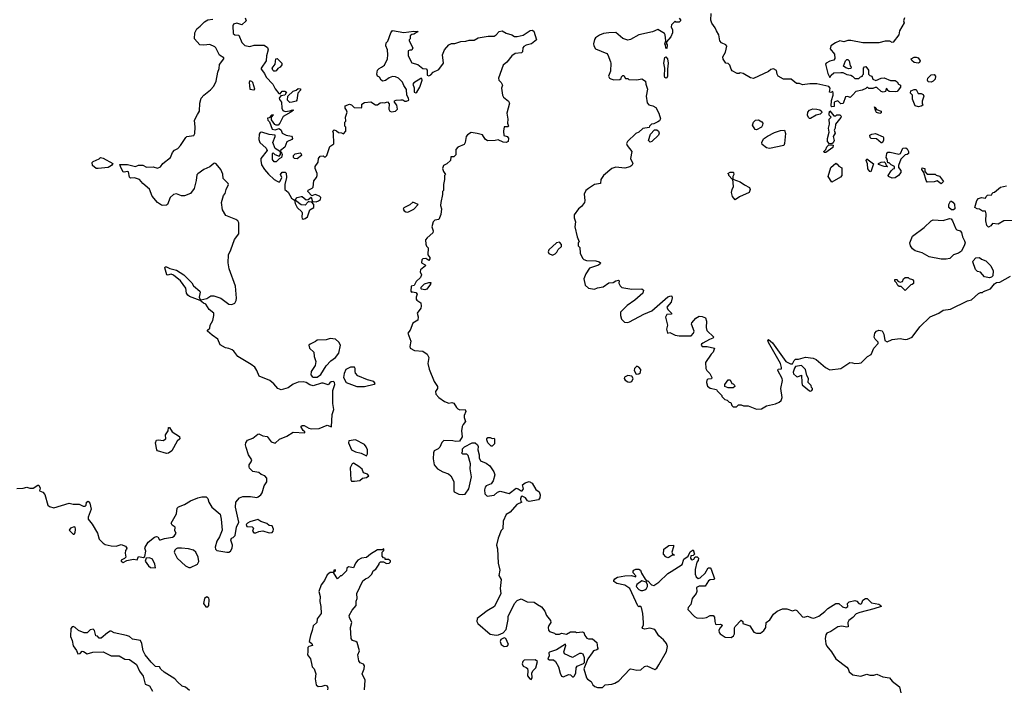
# Model space of a CAD drawing. Extents: x 2106670 to 2323771, y 35271 to 224896.
# Tile 120 of 256: x 2207544 to 2217342, y 106300 to 112966. Entities that reach past the tile are written whole.
import ezdxf

# ---------------------------------------------------------------- set-up
doc = ezdxf.new("R2010")
doc.units = 0

msp = doc.modelspace()

# ---------------------------------------------------------------- linework, layer by layer
at = {"layer": '0CON20XD'}
for points in [[(2209788, 112985), (2209796, 112955), (2209755, 112913.8), (2209705, 112930.6), (2209670, 112920), (2209664, 112905), (2209668.3, 112828.3), (2209685, 112816.7), (2209725, 112812.5), (2209755, 112738.8), (2209785, 112710), (2209835, 112699.2), (2209878.3, 112711.7), (2209975, 112711.4), (2210009.1, 112689.1), (2210015.8, 112665), (2209998.8, 112605), (2209996.7, 112555), (2209946.7, 112485), (2209946.7, 112475), (2209979.7, 112429.7), (2209995, 112393.3), (2210062.5, 112325), (2210087.7, 112277.7), (2210122.3, 112232.3), (2210135, 112227.5), (2210155, 112253.3), (2210163.9, 112256.1), (2210183.9, 112253.9), (2210197.5, 112245), (2210183.6, 112216.4), (2210141.7, 112208.3), (2210127.5, 112185), (2210130.7, 112170.7), (2210147.5, 112145), (2210153.9, 112083.9), (2210163.6, 112063.6), (2210185, 112053.3), (2210232, 112058), (2210258.3, 112068.3), (2210267.5, 112065), (2210243.3, 112046.7), (2210167.3, 112002.7), (2210134.1, 111935.9), (2210115, 111916.7), (2210095, 111916.7), (2210083.9, 111923.9), (2210048.3, 111968.3), (2210050, 111995), (2210068.3, 112018.3), (2210050, 112015), (2210025, 111990), (2210010, 111985), (2210012.5, 111965), (2210028.3, 111948.3), (2210057, 111877), (2210085, 111870), (2210125, 111882.5), (2210145, 111867.5), (2210156.7, 111836.7), (2210195, 111817.5), (2210247, 111807), (2210256.4, 111796.4), (2210260, 111785), (2210252.5, 111775), (2210200.6, 111749.4), (2210183.6, 111696.4), (2210140, 111665), (2210140, 111650), (2210086.2, 111685), (2210062, 111745), (2210087.5, 111805), (2210086.7, 111816.7), (2210025, 111823.3), (2209955, 111847.5), (2209937.7, 111842.3), (2209926.2, 111825), (2209924, 111775), (2209932, 111745), (2209997, 111687), (2210006.7, 111665), (2209944.5, 111585.5), (2209941.9, 111565), (2209951.7, 111521.7), (2209980, 111475), (2210019.1, 111429.1), (2210075, 111376.2), (2210105, 111358), (2210125, 111348.8), (2210135, 111357.5), (2210153.3, 111395), (2210140, 111425), (2210155, 111450), (2210185, 111450), (2210195, 111440), (2210197.5, 111395), (2210182.5, 111325), (2210182.5, 111275), (2210215, 111250), (2210249.5, 111189.5), (2210278.3, 111168.3), (2210284, 111135), (2210305, 111096.7), (2210351.2, 111055), (2210356.2, 111045), (2210352, 111002), (2210356.4, 110986.4), (2210365, 110980), (2210385, 110986.7), (2210406.2, 111005), (2210432.5, 111075), (2210472.5, 111097.5), (2210470, 111125), (2210450, 111150), (2210425, 111153.3), (2210415, 111152.5), (2210385, 111120), (2210345, 111122.5), (2210290, 111165), (2210287.5, 111175), (2210304.3, 111195.7), (2210345, 111206.7), (2210355, 111206.7), (2210395, 111173.3), (2210415, 111176.2), (2210445, 111200), (2210457, 111157), (2210495, 111154.2), (2210518.5, 111161.5), (2210535.8, 111175), (2210539.2, 111195), (2210527.8, 111207.8), (2210485, 111226.7), (2210452.5, 111212.5), (2210412.5, 111255), (2210415, 111270), (2210455, 111287.5), (2210465, 111300), (2210469.5, 111360.5), (2210496.7, 111395), (2210502.5, 111415), (2210502.5, 111435), (2210483.6, 111483.6), (2210483.8, 111505), (2210513.6, 111546.4), (2210517.5, 111585), (2210535, 111607.5), (2210565, 111610), (2210575, 111600), (2210588.3, 111601.7), (2210600, 111615), (2210630, 111705), (2210668.3, 111731.7), (2210667.5, 111837.5), (2210660, 111855), (2210671.7, 111868.3), (2210695, 111860), (2210715, 111842.5), (2210745, 111840), (2210765, 111830), (2210790, 111855), (2210790, 111895), (2210780, 111905), (2210780, 111945), (2210790, 111955), (2210787.5, 111995), (2210802.5, 112045), (2210796.7, 112066.7), (2210782.5, 112085), (2210781.7, 112108.3), (2210825, 112126.7), (2210847.3, 112117.3), (2210873, 112093), (2210945, 112090), (2210950, 112095), (2210947.5, 112125), (2210975, 112143.3), (2211038.3, 112148.3), (2211085, 112120), (2211105, 112120), (2211130.7, 112139.3), (2211155, 112142.5), (2211175, 112137.5), (2211205, 112147.5), (2211219.3, 112129.3), (2211217.5, 112075), (2211226.7, 112056.7), (2211245, 112048.8), (2211285, 112056.7), (2211304.4, 112075), (2211295.9, 112115.9), (2211272.5, 112145), (2211275, 112157.5), (2211290, 112165), (2211335, 112170), (2211355, 112168.8), (2211376.1, 112156.1), (2211393.6, 112153.6), (2211416.2, 112165), (2211413.8, 112185), (2211398, 112215), (2211392.5, 112272.5), (2211365, 112310), (2211352.5, 112345), (2211312.5, 112385), (2211285, 112398.6), (2211255, 112401.1), (2211221.7, 112388.3), (2211185, 112361.2), (2211157, 112353), (2211140, 112365), (2211123, 112393), (2211105, 112402.5), (2211098, 112425), (2211105, 112462.5), (2211119.5, 112480.5), (2211145, 112493.3)], [(2214105, 112980), (2214120, 112965), (2214120, 112955), (2214105, 112940), (2214073, 112943), (2214065, 112950), (2214030, 112915), (2214026.7, 112895), (2214041.2, 112865), (2214040, 112835), (2214024, 112796), (2213980, 112745), (2213980, 112725), (2213987.5, 112715), (2213985, 112680), (2213973, 112683), (2213970, 112715), (2213963.3, 112725), (2213972.5, 112755), (2213967, 112817), (2213960, 112830), (2213895, 112870), (2213840, 112845), (2213705, 112816.7), (2213620.7, 112769.3), (2213595, 112763.8), (2213545, 112778.8), (2213475, 112838), (2213405, 112836.7), (2213355, 112828.8), (2213315, 112812), (2213273.3, 112785), (2213262.3, 112767.7), (2213253.3, 112725), (2213256.7, 112705), (2213275, 112677.5), (2213385, 112630), (2213397.5, 112615), (2213422.5, 112547.5), (2213426.7, 112535), (2213423.3, 112455), (2213402.5, 112405), (2213412.5, 112385), (2213426.4, 112376.4), (2213455, 112367.5), (2213515, 112370), (2213528.3, 112381.7), (2213531.7, 112398.3), (2213545, 112410), (2213555, 112410), (2213571.7, 112381.7), (2213595, 112380), (2213605, 112370), (2213685, 112366.7), (2213735, 112377.5), (2213770, 112355), (2213773.3, 112325), (2213790, 112275), (2213777.5, 112205), (2213788.3, 112138.3), (2213805, 112120), (2213845, 112110), (2213873, 112093), (2213902.5, 112035), (2213919.3, 111980.7), (2213910, 111960), (2213895, 111950), (2213855, 111930), (2213830, 111925), (2213810, 111905), (2213808.3, 111891.7), (2213745, 111882.5), (2213705, 111847.5), (2213675, 111832.5), (2213592.5, 111755), (2213583.3, 111735), (2213590, 111715), (2213636.2, 111655), (2213623.3, 111585), (2213644, 111535), (2213636.9, 111513.1), (2213615, 111500), (2213565, 111488), (2213475, 111498), (2213435, 111483.3), (2213352.5, 111415), (2213327.5, 111375), (2213323, 111337), (2213264.1, 111325.9), (2213205, 111286), (2213178, 111265), (2213161.7, 111228.3), (2213168.1, 111165), (2213164.2, 111145), (2213135, 111106.2), (2213103.8, 111085), (2213061.2, 111025), (2213061.2, 110995), (2213073.3, 110955), (2213066.7, 110905), (2213090, 110805), (2213110, 110755), (2213100, 110745), (2213100, 110715), (2213117, 110697), (2213120.7, 110640.7), (2213143.9, 110593.9), (2213159.3, 110579.3), (2213185, 110570), (2213275.8, 110565.8), (2213310, 110555), (2213322.5, 110545), (2213320, 110535), (2213305, 110523.3), (2213215, 110492.5), (2213177.5, 110435), (2213156.7, 110385), (2213170, 110325), (2213204.1, 110294.1), (2213265, 110283.8), (2213295, 110298), (2213351.7, 110308.3), (2213405, 110347.5), (2213449.2, 110350.8), (2213475, 110366.2), (2213501.7, 110371.7), (2213510, 110365), (2213507.5, 110345), (2213518.3, 110318.3), (2213535, 110300), (2213635, 110283.3), (2213735, 110286.7), (2213750, 110275), (2213743.3, 110245), (2213666.8, 110173.2), (2213587.7, 110122.3), (2213523.3, 110055), (2213521.7, 110021.7), (2213532.5, 109985), (2213563.6, 109953.6), (2213595, 109952.5), (2213611.7, 109958.3), (2213756.4, 110033.6), (2213835, 110066.7), (2213994.2, 110205.8), (2214025, 110217.5), (2214032.5, 110212.5), (2214036.2, 110196.2), (2214025.8, 110154.2), (2213983.3, 110105), (2213995, 110082.5), (2214030, 110045), (2214030, 110035), (2213985, 110030), (2213970, 110005), (2213991.4, 109925), (2213980, 109885), (2213990, 109845), (2214015, 109853.3), (2214065, 109827.1), (2214105, 109817.5), (2214225, 109818.8), (2214249.2, 109845), (2214255.6, 109865), (2214230, 109935), (2214233, 109947), (2214272.5, 109995), (2214306.4, 110013.6), (2214335, 110011.2), (2214367, 109997), (2214378.8, 109965), (2214373.6, 109903.6), (2214381.7, 109871.7), (2214450, 109805), (2214440, 109795), (2214406.9, 109783.1), (2214343, 109747), (2214328.8, 109735), (2214326.7, 109725), (2214335, 109714), (2214385, 109711.9), (2214457.5, 109695), (2214443.6, 109656.4), (2214423.9, 109636.1), (2214370, 109555), (2214372.5, 109495), (2214382.5, 109475), (2214412.5, 109445), (2214430, 109405), (2214428.3, 109391.7), (2214393, 109387), (2214383, 109377), (2214377.5, 109355), (2214389.3, 109319.3), (2214415, 109296.7), (2214476.4, 109286.4), (2214485, 109270), (2214530, 109225), (2214530, 109215), (2214560, 109185), (2214585, 109180), (2214605, 109160), (2214620, 109155), (2214630, 109125), (2214645, 109112.5), (2214677, 109113), (2214698.3, 109131.7), (2214725, 109132.5), (2214745, 109122.5), (2214791.7, 109121.7), (2214875, 109087.5), (2214925, 109092.5)], [(2216347.5, 112985), (2216340, 112955), (2216346.7, 112935), (2216299.2, 112855), (2216290.8, 112815), (2216235, 112743.8), (2216225, 112740), (2216203.3, 112753.3), (2216155, 112752.5), (2216095, 112736.7), (2215935, 112736.7), (2215815, 112758.8), (2215785, 112760), (2215745, 112746.7), (2215705, 112756.7), (2215663, 112737), (2215616.7, 112705), (2215607.5, 112675), (2215653.6, 112623.6), (2215655, 112580), (2215645, 112562.5), (2215605, 112552.5), (2215570, 112535), (2215562.5, 112525), (2215585, 112430), (2215605, 112390), (2215617.5, 112415), (2215645, 112436.7), (2215715, 112441.2), (2215735, 112440), (2215775, 112420), (2215813.3, 112413.3), (2215833, 112403), (2215855, 112380), (2215895, 112380), (2215911.7, 112398.3), (2215930, 112405), (2215930, 112415), (2215940, 112425), (2215940, 112485), (2215951.7, 112498.3), (2215965, 112500), (2215990, 112465), (2215990, 112425), (2216005, 112410), (2216023, 112403), (2216035, 112372.5), (2216065, 112362.5), (2216115, 112382.5), (2216146.1, 112386.1), (2216210.7, 112360.7), (2216255, 112362.5), (2216276.4, 112346.4), (2216290, 112325), (2216310, 112315), (2216310, 112295), (2216286.4, 112263.6), (2216275, 112252.5), (2216255, 112247.5), (2216195, 112250), (2216180, 112265), (2216180, 112275), (2216165, 112280), (2216159.3, 112250.7), (2216135, 112243.3), (2216115, 112252.5), (2216075, 112292.5), (2216058.3, 112291.7), (2216035, 112280), (2215995, 112280), (2215985, 112290), (2215975, 112290), (2215965, 112280), (2215926.4, 112263.6), (2215865, 112252.5), (2215835, 112217.5), (2215807, 112193), (2215785, 112200), (2215761.7, 112198.3), (2215738.3, 112131.7), (2215715, 112130), (2215687, 112157), (2215665, 112152.5), (2215650, 112145), (2215648.3, 112101.7), (2215625, 112100), (2215620, 112105), (2215623, 112163), (2215640, 112215), (2215640, 112235), (2215635, 112250), (2215615, 112242.5), (2215602.5, 112245), (2215607.5, 112285), (2215595, 112300), (2215475, 112326.2), (2215406.4, 112326.4), (2215335, 112317.5), (2215305, 112330), (2215275, 112332.5), (2215220, 112375), (2215145, 112374), (2215093, 112403), (2215081.2, 112425), (2215075, 112460), (2215045, 112477.5), (2215019.3, 112470.7), (2214995, 112450), (2214845, 112380), (2214815, 112387.5), (2214741.7, 112431.7), (2214715, 112437.5), (2214705, 112430), (2214685, 112430), (2214635, 112457.5), (2214623, 112473), (2214610, 112515), (2214595, 112530), (2214570, 112535), (2214543.6, 112573.6), (2214542.5, 112595), (2214566.4, 112643.6), (2214581.7, 112701.7), (2214570, 112715), (2214527, 112737), (2214510, 112755), (2214502.5, 112815), (2214477.5, 112855), (2214466.1, 112886.1), (2214431.7, 112931.7), (2214420.7, 112960.7), (2214426.4, 113026.4)], [(2209796.4, 108706.4), (2209790, 108735), (2209793.3, 108755), (2209810.7, 108779.3), (2209865, 108801.2), (2209915, 108841.2), (2209925, 108843.3), (2209965, 108824.3), (2210005, 108817.5), (2210045, 108763.3), (2210085, 108750), (2210129.5, 108790.5), (2210201.2, 108818.8), (2210265, 108860), (2210380, 108855), (2210380, 108865), (2210365, 108877.5), (2210342.5, 108915), (2210353.6, 108926.4), (2210375, 108926.2), (2210420, 108900), (2210445, 108892.5), (2210525, 108898), (2210605, 108928.8), (2210648.3, 108911.7), (2210653.8, 109035), (2210668.8, 109085), (2210658.6, 109145), (2210658.8, 109275), (2210678.8, 109335), (2210677.5, 109355), (2210665, 109363.3), (2210645, 109362), (2210628.8, 109351.2), (2210615, 109330), (2210565, 109348), (2210547.7, 109347.7), (2210465, 109322.9), (2210432.1, 109332.1), (2210395, 109356), (2210365, 109361.1), (2210315, 109357.5), (2210265, 109337.9), (2210215, 109302.5), (2210145, 109282.5), (2210111.2, 109295), (2210071.7, 109341.7), (2210033.8, 109375), (2209926.6, 109416.6), (2209905, 109473.3), (2209885, 109506), (2209846.7, 109535), (2209715, 109613.3), (2209676.2, 109665), (2209658.8, 109678.8), (2209625, 109693.8), (2209590.5, 109700.5), (2209539.7, 109729.7), (2209515, 109786.7), (2209457.5, 109825), (2209413.3, 109865), (2209413.3, 109875), (2209436.7, 109895), (2209440, 109925), (2209465, 109972.5), (2209477, 110023), (2209475.7, 110045.7), (2209430.3, 110080.3), (2209397.5, 110135), (2209373.6, 110143.6), (2209340, 110170), (2209235, 110211.9), (2209218, 110225), (2209204.6, 110244.6), (2209196.5, 110295), (2209145, 110368), (2209075, 110423.8), (2209052.3, 110432.3), (2209015, 110423.3), (2209006.7, 110426.7), (2208987.5, 110495), (2208993, 110507), (2209005, 110506.7), (2209039.5, 110489.5), (2209105, 110472.5), (2209178.8, 110425), (2209205, 110400.8), (2209257.1, 110347.1), (2209275, 110318.1), (2209337.1, 110265), (2209340.6, 110255), (2209330, 110205), (2209336.7, 110186.7), (2209347.5, 110177.5), (2209405, 110191.2), (2209444.3, 110215.7), (2209475, 110218.5), (2209545, 110192.5), (2209624.2, 110134.2), (2209655, 110132), (2209684.5, 110145.5), (2209699.1, 110170.9), (2209702.9, 110195), (2209692.2, 110315), (2209629.6, 110485), (2209619.5, 110545), (2209623.2, 110625), (2209643.4, 110676.6), (2209681.3, 110778.7), (2209724.3, 110835), (2209723.8, 110945), (2209713.9, 110963.9), (2209695, 110977.5), (2209595, 111018), (2209563.6, 111073.6), (2209552.5, 111145), (2209572.5, 111215), (2209588, 111235), (2209597.5, 111275), (2209622.5, 111325), (2209620, 111335), (2209568.8, 111385), (2209565, 111430), (2209545, 111473.8), (2209500.5, 111530.5), (2209485, 111536.7), (2209475, 111533.3), (2209435, 111500), (2209375, 111476.2), (2209315, 111433.3), (2209307.7, 111422.3), (2209300.8, 111365), (2209278.8, 111285), (2209245, 111236.2), (2209185, 111212), (2209155, 111213.3), (2209105, 111231.4), (2209075, 111227.1), (2209040, 111195), (2209015, 111127.5), (2209005, 111120), (2208967.7, 111117.7), (2208955, 111120), (2208915, 111146.2), (2208860.9, 111210.9), (2208835, 111278.1), (2208769.4, 111335), (2208735, 111374.4), (2208685, 111392.5), (2208645, 111388.5), (2208635, 111398.8), (2208625, 111450.4), (2208615, 111455.9), (2208585, 111447.5), (2208575, 111453.3), (2208550, 111495), (2208540, 111525), (2208615, 111524.3), (2208695, 111503.6), (2208725, 111517.8), (2208768.2, 111518.2), (2208805, 111497.5), (2208871.9, 111501.9), (2208915, 111486.7), (2208945, 111501.2), (2208966.8, 111533.2), (2209045.8, 111594.2), (2209063.3, 111645), (2209085, 111666.7), (2209116.4, 111683.6), (2209145, 111713.8), (2209196.7, 111795), (2209208, 111802), (2209276.7, 111815), (2209285.9, 111834.1), (2209288.6, 111895), (2209282.9, 111965), (2209312.5, 112022.5), (2209332.2, 112055), (2209337.5, 112135), (2209350.5, 112185), (2209375.3, 112214.7), (2209443.5, 112266.5), (2209475, 112306), (2209498.2, 112355), (2209514.7, 112445.3), (2209528.5, 112481.5), (2209530.9, 112519.1), (2209576.8, 112575), (2209574.4, 112585), (2209532.3, 112612.3), (2209495.9, 112685.9), (2209485, 112695.7), (2209435, 112720), (2209375, 112712.5), (2209335, 112717.5), (2209282.5, 112775), (2209287.5, 112835), (2209305, 112876.2), (2209339.3, 112900.7), (2209384.5, 112945.5), (2209415, 112963.3), (2209465, 112972.5)], [(2211145, 112493.3), (2211172.5, 112515), (2211202.5, 112575), (2211206.7, 112615), (2211202.5, 112665), (2211187.5, 112705), (2211190, 112735), (2211207, 112753), (2211237.5, 112835), (2211255, 112860), (2211365, 112840), (2211465, 112852.5), (2211508.3, 112848.3), (2211465, 112822.5), (2211445, 112820), (2211430, 112805), (2211430, 112775), (2211420, 112765), (2211420, 112755), (2211457.5, 112685), (2211445, 112662.5), (2211425, 112662.5), (2211410, 112655), (2211409.4, 112605), (2211445, 112537.5), (2211505, 112520), (2211555, 112480), (2211588.3, 112478.3), (2211600, 112465), (2211600, 112415), (2211615, 112407.5), (2211635, 112417.5), (2211660, 112445), (2211715, 112470.8), (2211760, 112535), (2211750, 112615), (2211772.5, 112665), (2211815, 112717.5), (2211840.7, 112729.3), (2211875, 112730), (2211935, 112748.8), (2211985, 112753.3), (2212015, 112763.3), (2212065, 112763.8), (2212105, 112784), (2212205, 112801.2), (2212265, 112802), (2212285, 112813.8), (2212315, 112848.8), (2212345, 112856.7), (2212385, 112832.5), (2212440, 112815), (2212468.3, 112798.3), (2212495, 112797.5), (2212555, 112811.2), (2212625, 112860), (2212645, 112863.3), (2212661.7, 112851.7), (2212687.5, 112765), (2212636.7, 112725), (2212585, 112712.9), (2212560, 112700), (2212550.8, 112685), (2212547.5, 112645), (2212536.7, 112635), (2212475, 112628), (2212442.3, 112607.7), (2212392.5, 112545), (2212355.8, 112514.2), (2212308.8, 112385), (2212311.2, 112365), (2212335, 112340), (2212348.8, 112315), (2212340, 112285), (2212347.5, 112215), (2212357.5, 112195), (2212407.5, 112155), (2212416.7, 112135), (2212392.5, 112035), (2212400, 111975), (2212397.5, 111935), (2212407.5, 111905), (2212405, 111900), (2212365, 111900), (2212357.5, 111855), (2212360, 111815), (2212395, 111802.5), (2212407.5, 111787.5), (2212403.8, 111755), (2212385, 111744), (2212356.4, 111746.4), (2212305, 111770), (2212275, 111762.5), (2212200.7, 111760.7), (2212175, 111777.5), (2212150.5, 111820.5), (2212095, 111834), (2212037, 111843), (2212000.5, 111819.5), (2211986.7, 111805), (2211976, 111745), (2211966.2, 111725), (2211905, 111696.7), (2211882.5, 111675), (2211885, 111620), (2211865, 111600), (2211835, 111600), (2211830, 111565), (2211795, 111530), (2211760, 111515), (2211752.5, 111485), (2211760, 111455), (2211780, 111425), (2211772.5, 111415), (2211772.5, 111375), (2211760, 111325), (2211760, 111265), (2211752.5, 111255), (2211752.5, 111225), (2211733.2, 111146.8), (2211731.2, 111115), (2211740, 111085), (2211736.1, 111026.1), (2211713.3, 110976.7), (2211675, 110970), (2211660, 110955), (2211646.2, 110905), (2211658, 110865), (2211656, 110845), (2211597.5, 110795), (2211583.3, 110775), (2211585, 110730), (2211591.7, 110711.7), (2211607.5, 110695), (2211606.7, 110625), (2211625, 110597.5), (2211625.6, 110585), (2211615, 110568.8), (2211585, 110587.8), (2211555, 110584.5), (2211544.7, 110575.3), (2211543.5, 110545), (2211577.5, 110525), (2211581.2, 110515), (2211533.5, 110475), (2211530, 110455), (2211540.8, 110425), (2211531.7, 110398.3), (2211490, 110360), (2211468.8, 110321.2), (2211440, 110315), (2211435, 110262.5), (2211444.2, 110254.2), (2211454, 110256), (2211485, 110251.2), (2211500, 110235), (2211488.6, 110205), (2211489.1, 110185), (2211495, 110172.7), (2211536.2, 110146.2), (2211540.5, 110115), (2211535.4, 110094.6), (2211500, 110045), (2211507.8, 110007.8), (2211504.3, 109975.7), (2211455.9, 109944.1), (2211430, 109875), (2211407.5, 109845), (2211435.9, 109765.9), (2211425.7, 109714.3), (2211428.1, 109695), (2211474.2, 109674.2), (2211555, 109666.7), (2211598, 109638), (2211614, 109605), (2211604.2, 109545), (2211618.3, 109488.3), (2211668, 109365), (2211703.1, 109315), (2211700.6, 109295), (2211682.5, 109265), (2211685, 109237.5), (2211715, 109206.7), (2211772.5, 109165), (2211815, 109150), (2211845, 109156.7), (2211865, 109147.5), (2211890, 109105), (2211905, 109091.2), (2211925, 109083.3), (2211976.4, 109086.4), (2211983.3, 109065), (2211966.2, 109025), (2211966.1, 109006.1), (2211980, 108965), (2211957.5, 108935), (2211946.7, 108915), (2211941.2, 108875), (2211946.4, 108813.6), (2211919.3, 108770.7), (2211885, 108766.2), (2211855, 108773.3), (2211763, 108777), (2211743, 108757), (2211725, 108710), (2211707, 108693), (2211670, 108675), (2211663.3, 108655), (2211660, 108595), (2211670, 108535), (2211702.5, 108495), (2211755, 108466.2), (2211812.5, 108445), (2211834.1, 108424.1), (2211865, 108370), (2211862.9, 108275), (2211867.5, 108265), (2211915, 108242), (2211955, 108239.2), (2211975.4, 108244.6), (2212014.4, 108295.6), (2212038.8, 108415), (2212027.5, 108495), (2212030, 108545), (2212008.3, 108628.3), (2211995, 108640), (2211955, 108640), (2211940, 108655), (2211950, 108665), (2211950, 108695), (2211970, 108715), (2212045, 108752.5), (2212075, 108752.5), (2212100, 108735), (2212106.4, 108716.4), (2212103.3, 108685), (2212117.5, 108635), (2212117.5, 108605), (2212130, 108575), (2212185, 108552.5), (2212222.5, 108525), (2212262, 108465), (2212270.8, 108435), (2212255.9, 108374.1), (2212235, 108346.7), (2212185, 108327.5), (2212176.1, 108313.9), (2212170, 108285), (2212174, 108245), (2212194.3, 108224.3), (2212265, 108234.2), (2212297.7, 108262.3), (2212325, 108272), (2212415, 108251.2), (2212485, 108303.1), (2212505, 108297.5), (2212535, 108276.9), (2212545, 108277.5), (2212557.1, 108295), (2212548.8, 108335), (2212575, 108355.7), (2212615, 108370), (2212643.9, 108353.9), (2212679.6, 108289.6), (2212714.3, 108265), (2212724.3, 108235), (2212721.4, 108205), (2212705, 108186), (2212615, 108168.8), (2212596.7, 108176.7), (2212576.2, 108205), (2212545, 108224), (2212533.7, 108216.3), (2212526, 108195), (2212531.2, 108171.2), (2212540, 108165), (2212491.2, 108138.8), (2212425, 108062.5), (2212385, 108040), (2212353.8, 107975), (2212351.7, 107898.3), (2212335, 107880), (2212304.5, 107805.5), (2212290, 107735), (2212299.5, 107699.5), (2212306, 107555), (2212320.8, 107485), (2212311.2, 107435), (2212336.2, 107395), (2212324.3, 107305), (2212332.9, 107255), (2212268.8, 107125), (2212197, 107083), (2212097.5, 107005), (2212093, 106977), (2212103.3, 106955), (2212225, 106850.8), (2212285, 106838), (2212308.8, 106841.2), (2212355.8, 106864.2), (2212384, 106896), (2212406, 106995), (2212406.2, 107025), (2212467.8, 107155), (2212495, 107184.4), (2212535, 107202.5), (2212595, 107170), (2212665, 107168.8), (2212695.6, 107145.6), (2212735, 107122), (2212768.9, 107078.9), (2212785, 107036), (2212825.8, 106985), (2212828, 106965), (2212808, 106935), (2212804, 106915), (2212805, 106890), (2212815, 106877.5), (2212865, 106860), (2212875, 106850), (2212915, 106850), (2212935, 106860), (2212985, 106850), (2213025, 106872.5), (2213075, 106872.5), (2213085, 106867.5), (2213145, 106872.5), (2213157.5, 106865), (2213166.7, 106835), (2213188.9, 106808.9), (2213205, 106803.1), (2213245, 106804), (2213287.3, 106767.3), (2213292.5, 106712.5), (2213300, 106705), (2213287, 106693), (2213255, 106682.5), (2213240, 106665), (2213198.8, 106605), (2213159.2, 106505), (2213183.3, 106415), (2213195, 106400), (2213229.5, 106379.5), (2213248.8, 106345), (2213268.6, 106328.6), (2213295, 106320), (2213345, 106320), (2213370, 106345), (2213435, 106350), (2213467.7, 106362.3), (2213505.9, 106384.1), (2213615, 106500), (2213625, 106503.3), (2213685, 106490), (2213725, 106493.3), (2213761.7, 106528.3), (2213785, 106532.5), (2213865, 106496.7), (2213885, 106510), (2213902.5, 106545), (2213981.7, 106678.3), (2213990, 106725), (2213980, 106755), (2213951.7, 106791.7), (2213904.2, 106834.2), (2213865, 106896.7), (2213815, 106910), (2213765, 106898.8), (2213742.5, 106905), (2213736.7, 106915), (2213750.5, 106939.5), (2213752.5, 106965), (2213744.5, 107055), (2213731.2, 107115), (2213715, 107127.5), (2213705, 107122.5), (2213695, 107130), (2213616.7, 107305), (2213565, 107336.7), (2213485, 107353.8), (2213457.5, 107375), (2213456.7, 107385), (2213465, 107400), (2213494.2, 107415.8), (2213565, 107431.4), (2213633, 107433), (2213675, 107420), (2213675, 107430), (2213648.3, 107458.3), (2213647.5, 107475), (2213655, 107487.5), (2213675, 107497.5), (2213705, 107497.5), (2213720, 107485), (2213730, 107455), (2213767, 107397), (2213781.7, 107381.7), (2213795, 107380), (2213831.7, 107341.7), (2213855, 107333.3), (2213905, 107366.7), (2213995, 107453.3), (2214028, 107472), (2214135, 107543.3), (2214154, 107595), (2214196.7, 107625), (2214215, 107667.5), (2214245, 107687.5), (2214260, 107645), (2214246.7, 107633.3), (2214222.3, 107627.7), (2214220, 107605), (2214225, 107596.2), (2214235, 107590), (2214252.5, 107595), (2214265, 107620), (2214285, 107620), (2214300, 107605), (2214297, 107583), (2214283, 107567), (2214267, 107493), (2214266.7, 107445), (2214275, 107420), (2214295, 107403.8), (2214315, 107410), (2214365, 107457.5), (2214395, 107510), (2214415, 107510), (2214425.9, 107495.9), (2214458.3, 107401.7), (2214452.5, 107395), (2214415, 107389.4), (2214399.6, 107380.4), (2214365, 107326.7), (2214305, 107327.5), (2214280, 107315), (2214283.3, 107275), (2214276.7, 107255), (2214236.7, 107205), (2214222.5, 107145), (2214197.5, 107115), (2214193.8, 107095), (2214260, 107025), (2214283.4, 107013.4), (2214342, 107008), (2214380, 107015), (2214414.3, 107035.7), (2214444.1, 107034.1), (2214458, 107018), (2214460, 106975), (2214468.3, 106948.3), (2214475, 106944), (2214517.7, 106947.7), (2214530.7, 106940.7), (2214533.3, 106935), (2214510.6, 106909.4)], [(2213975, 112382.5), (2213965, 112390), (2213960, 112405), (2213963.3, 112485), (2213954, 112535), (2213965, 112590), (2213975, 112597.5), (2213990.8, 112575), (2213998.1, 112535), (2213988.8, 112475), (2213990, 112405), (2213985, 112387.5), (2213975, 112382.5)], [(2216485, 112534.2), (2216445, 112540.8), (2216420.3, 112560.3), (2216413.8, 112575), (2216445, 112594.3), (2216465, 112594.3), (2216485.5, 112585.5), (2216504, 112555), (2216499.5, 112540.5), (2216485, 112534.2)], [(2210085, 112453.8), (2210074.3, 112454.3), (2210063.3, 112465), (2210056.7, 112485), (2210085.9, 112524.1), (2210093, 112577), (2210105, 112580), (2210152.5, 112535), (2210153, 112517), (2210136.7, 112495), (2210111.1, 112478.9), (2210095, 112456.2), (2210085, 112453.8)], [(2215795, 112477.5), (2215765, 112487.5), (2215742.5, 112505), (2215763.3, 112556.7), (2215775, 112570), (2215785, 112570), (2215797, 112557), (2215808.3, 112508.3), (2215817.5, 112495), (2215815, 112480), (2215795, 112477.5)], [(2216615, 112343.3), (2216585, 112347.5), (2216576.7, 112365), (2216581.2, 112385), (2216615, 112418), (2216645, 112420), (2216656.2, 112405), (2216653.3, 112375), (2216635, 112353.3), (2216615, 112343.3)], [(2209875, 112268), (2209883.8, 112275), (2209865, 112340), (2209855, 112352.5), (2209833, 112357), (2209827.5, 112345), (2209832.5, 112275), (2209875, 112268)], [(2211485, 112239.2), (2211495, 112244), (2211525.7, 112295), (2211550, 112365), (2211545, 112380), (2211535, 112380), (2211465, 112337.5), (2211457.5, 112325), (2211468.3, 112288.3), (2211470, 112245), (2211485, 112239.2)], [(2210232.1, 112142.1), (2210207.5, 112165), (2210212.5, 112205), (2210263.9, 112256.1), (2210296.7, 112263.3), (2210315, 112282.5), (2210336.7, 112276.7), (2210337.5, 112265), (2210310, 112235), (2210303.3, 112165), (2210295, 112154.3), (2210255, 112144.3), (2210232.1, 112142.1)], [(2216489.3, 112099.3), (2216455, 112110), (2216430, 112175), (2216430, 112215), (2216410, 112235), (2216411.7, 112258.3), (2216445, 112270), (2216465, 112270), (2216485, 112230), (2216515, 112232.5), (2216533, 112223), (2216540, 112205), (2216523.3, 112155), (2216523.3, 112135), (2216532.5, 112115), (2216515, 112103.8), (2216489.3, 112099.3)], [(2216105, 112032.5), (2216071.7, 112041.7), (2216062.5, 112055), (2216051.7, 112098.3), (2216065, 112090), (2216071.7, 112071.7), (2216117.5, 112055), (2216115, 112040), (2216105, 112032.5)], [(2215415, 111983.8), (2215405, 111984), (2215395, 111993.8), (2215384, 112015), (2215386.7, 112045), (2215403.3, 112065), (2215435, 112077.5), (2215475.7, 112075.7), (2215505, 112070), (2215522.5, 112055), (2215527, 112043), (2215510, 112025), (2215470, 112015), (2215415, 111983.8)], [(2215625, 111730), (2215601.7, 111731.7), (2215583.3, 111755), (2215583.3, 111785), (2215600, 111845), (2215593.3, 111885), (2215602.5, 111925), (2215600, 111975), (2215620, 111995), (2215600, 112015), (2215597.5, 112035), (2215605, 112060), (2215645, 112010), (2215665, 112010), (2215675, 112020), (2215705, 112020), (2215717.5, 112005), (2215716.1, 111993.9), (2215663, 111927), (2215660, 111885), (2215650, 111865), (2215660, 111835), (2215640, 111805), (2215647.5, 111765), (2215638.3, 111741.7), (2215625, 111730)], [(2214875, 111870), (2214861.7, 111871.7), (2214837.5, 111915), (2214847.5, 111945), (2214867.5, 111965), (2214895, 111968.8), (2214928.6, 111948.6), (2214938, 111935), (2214936.2, 111916.2), (2214925, 111896.7), (2214875, 111870)], [(2213818.3, 111748.3), (2213802.5, 111765), (2213822.5, 111825), (2213861.7, 111868.3), (2213885, 111870), (2213900, 111855), (2213907, 111837), (2213901.7, 111818.3), (2213835, 111752.5), (2213818.3, 111748.3)], [(2215005, 111683.8), (2214975, 111690), (2214933.9, 111723.9), (2214927.5, 111745), (2214945, 111780), (2214985, 111807.5), (2215055, 111842.5), (2215115, 111862.5), (2215155, 111867.5), (2215163.8, 111833.8), (2215155.7, 111735), (2215146.7, 111715), (2215005, 111683.8)], [(2216125, 111740), (2216115, 111740), (2216071.7, 111781.7), (2216017.5, 111785), (2216006.7, 111795), (2216003, 111817), (2216023, 111827), (2216061.7, 111831.7), (2216135, 111800), (2216140, 111795), (2216140, 111765), (2216125, 111740)], [(2215565, 111642.5), (2215550, 111645), (2215547.5, 111655), (2215567, 111673), (2215575, 111700), (2215595, 111720), (2215638.3, 111718.3), (2215636.4, 111693.6), (2215565, 111642.5)], [(2210095, 111550), (2210075, 111552.5), (2210060, 111575), (2210060, 111635), (2210065, 111640), (2210083, 111623), (2210125, 111607.5), (2210140, 111625), (2210140, 111650), (2210145, 111650), (2210156.7, 111625), (2210150, 111595), (2210125, 111580), (2210095, 111550)], [(2210305, 111580), (2210280, 111585), (2210270, 111595), (2210270, 111615), (2210285, 111630), (2210335, 111640), (2210345, 111632.5), (2210347, 111613), (2210305, 111580)], [(2216225, 111387.5), (2216190, 111405), (2216187.5, 111415), (2216215, 111460), (2216235, 111480), (2216250, 111485), (2216250, 111505), (2216215, 111520), (2216195, 111540), (2216181.7, 111541.7), (2216177, 111577), (2216167.5, 111595), (2216172.5, 111635), (2216183, 111647), (2216205, 111647.5), (2216291.7, 111628.3), (2216310, 111635), (2216333.6, 111686.4), (2216361.7, 111691.7), (2216375, 111680), (2216387.5, 111655), (2216387, 111633), (2216377, 111623), (2216355, 111620), (2216313.9, 111576.1), (2216290, 111515), (2216290, 111495), (2216313.3, 111465), (2216313.3, 111445), (2216290, 111415), (2216255, 111392.5), (2216225, 111387.5)], [(2208325, 111483.8), (2208305, 111483.8), (2208266.7, 111515), (2208263.8, 111545), (2208273.9, 111556.1), (2208335, 111582.5), (2208346.7, 111593.3), (2208375, 111587.5), (2208470, 111535), (2208456.8, 111513.2), (2208425, 111496), (2208325, 111483.8)], [(2215625, 111350), (2215589.2, 111405), (2215616.4, 111493.6), (2215665, 111537.5), (2215679.3, 111529.3), (2215695, 111506.7), (2215725, 111490), (2215726, 111415), (2215712.3, 111397.7), (2215625, 111350)], [(2216015, 111453.3), (2216004.3, 111454.3), (2215985, 111482.5), (2215981.2, 111531.2), (2215967.5, 111565), (2215975, 111580), (2216041.7, 111531.7), (2216015, 111453.3)], [(2216175, 111500), (2216145, 111503.3), (2216090, 111525), (2216090, 111535), (2216115, 111546.7), (2216145, 111550), (2216158.3, 111538.3), (2216161.7, 111521.7), (2216180, 111505), (2216175, 111500)], [(2214640, 111380), (2214635, 111380), (2214600, 111415), (2214600, 111425), (2214590, 111435), (2214615, 111450), (2214645, 111450), (2214647.5, 111445), (2214650, 111425), (2214640, 111405), (2214640, 111380)], [(2216715, 111333.3), (2216675, 111362.5), (2216645, 111352.5), (2216575, 111350), (2216564.1, 111364.1), (2216540, 111445), (2216522.5, 111475), (2216525, 111490), (2216550, 111485), (2216550, 111455), (2216575, 111430), (2216655, 111430), (2216665, 111420), (2216698.3, 111408.3), (2216737.5, 111355), (2216715, 111333.3)], [(2214665, 111172.5), (2214636.4, 111206.4), (2214627.5, 111245), (2214632.5, 111275), (2214647.5, 111305), (2214640, 111380), (2214715, 111351.2), (2214755, 111322), (2214805, 111296.2), (2214813.8, 111275), (2214804.1, 111245.9), (2214705.8, 111204.2), (2214665, 111172.5)], [(2217435, 110967.5), (2217337, 110963), (2217279.3, 110930.7), (2217225, 110937.5), (2217206.4, 110913.6), (2217185, 110902.5), (2217168.3, 110918.3), (2217157.5, 110965), (2217162.5, 111035), (2217155, 111060), (2217125, 111060), (2217095, 111080), (2217073, 111083), (2217050, 111095), (2217070, 111165), (2217085, 111187.5), (2217115, 111197.5), (2217155, 111190), (2217160, 111205), (2217175, 111220), (2217218.3, 111221.7), (2217220, 111235), (2217230, 111245), (2217245, 111250), (2217305, 111300), (2217365, 111313.3)], [(2211405, 111051.5), (2211465, 111078.6), (2211507.5, 111125), (2211455, 111148.1), (2211425.6, 111124.4), (2211366.8, 111093.2), (2211361.5, 111078.5), (2211370.3, 111065), (2211385, 111053.4), (2211405, 111051.5)], [(2216835, 111072.5), (2216815, 111072.5), (2216790, 111095), (2216791.2, 111125), (2216805, 111160), (2216815, 111160), (2216829.3, 111149.3), (2216845, 111130), (2216850, 111085), (2216835, 111072.5)], [(2216765, 110583.8), (2216715, 110583.8), (2216595, 110605.7), (2216525, 110644), (2216455, 110666.7), (2216430, 110685), (2216410, 110715), (2216403.3, 110745), (2216428.3, 110811.7), (2216545, 110896.7), (2216615, 110963.8), (2216635, 110973.8), (2216732.3, 110967.7), (2216795, 110986.2), (2216813, 110983), (2216827.5, 110965), (2216860, 110885), (2216870, 110875), (2216903.6, 110863.6), (2216916.1, 110846.1), (2216926.7, 110805), (2216946.7, 110765), (2216951.2, 110745), (2216946.2, 110725), (2216917, 110663), (2216886.9, 110643.1), (2216836.7, 110625), (2216799.5, 110590.5), (2216765, 110583.8)], [(2212845, 110623.3), (2212873.9, 110636.1), (2212888.3, 110651.7), (2212900.7, 110679.3), (2212935, 110710), (2212936.7, 110726.7), (2212915, 110750), (2212884.2, 110745.8), (2212810, 110675), (2212803.3, 110655), (2212809.3, 110639.3), (2212845, 110623.3)], [(2217195, 110397.5), (2217146.4, 110406.4), (2217105, 110452.5), (2217075, 110460), (2217055, 110480), (2217030, 110555), (2217032.5, 110565), (2217060, 110595), (2217095, 110600), (2217115, 110582.5), (2217157, 110567), (2217206.4, 110516.4), (2217230, 110465), (2217227.5, 110415), (2217215, 110402.5), (2217195, 110397.5)], [(2211575, 110277.5), (2211543.6, 110283.6), (2211538.3, 110288.3), (2211540, 110305), (2211572.3, 110337.7), (2211615, 110351.2), (2211635, 110350), (2211632.5, 110335), (2211595, 110284), (2211575, 110277.5)], [(2214925, 109092.5), (2214975, 109122.5), (2215065, 109142.5), (2215100.7, 109159.3), (2215122.5, 109175), (2215130, 109205), (2215116.7, 109295), (2215136, 109375), (2215132, 109395), (2215087.5, 109475), (2215093, 109487), (2215125, 109490), (2215126.2, 109505), (2215113.8, 109545), (2214995, 109753.3), (2214990, 109775), (2214995, 109782.5), (2215035, 109750), (2215169.2, 109565), (2215215, 109538.8), (2215235, 109540), (2215252.5, 109575), (2215265, 109586.7), (2215295, 109587.5), (2215365, 109607.5), (2215438.3, 109598.3), (2215470, 109585), (2215563.6, 109503.6), (2215605, 109480), (2215715, 109492.5), (2215805, 109552.5), (2215831.7, 109551.7), (2215855, 109542.5), (2215898.3, 109548.3), (2215918.3, 109551.7), (2215980, 109615), (2216016.4, 109633.6), (2216042.5, 109695), (2216088.3, 109741.7), (2216087.5, 109755), (2216055.7, 109785.7), (2216046.2, 109805), (2216053.3, 109845), (2216070, 109865), (2216095, 109876.7), (2216125, 109870), (2216143.8, 109835), (2216153, 109773), (2216175, 109760), (2216225, 109782.5), (2216305, 109792.5), (2216357, 109783), (2216380, 109785), (2216425, 109807.5), (2216502.3, 109907.7), (2216605, 110007.5), (2216690, 110045), (2216735, 110073.3), (2216806.4, 110083.6), (2216975, 110167.5), (2217015, 110177.5), (2217085, 110240), (2217105, 110250), (2217125, 110250), (2217135, 110260), (2217205, 110287.5), (2217243.3, 110336.7), (2217265, 110350), (2217297, 110353), (2217405, 110412.5)], [(2216355, 110270), (2216315, 110310), (2216295, 110310), (2216281.7, 110321.7), (2216268.3, 110348.3), (2216251.7, 110361.7), (2216251.7, 110378.3), (2216275, 110380), (2216281.7, 110361.7), (2216305, 110352.5), (2216329.3, 110360.7), (2216340, 110385), (2216355, 110400), (2216385, 110400), (2216395, 110390), (2216428.3, 110378.3), (2216440, 110365), (2216438.3, 110341.7), (2216425, 110330), (2216411.7, 110328.3), (2216355, 110270)], [(2210505, 109408.8), (2210541.2, 109435), (2210595, 109520), (2210640.7, 109569.3), (2210687.6, 109602.4), (2210718.1, 109645), (2210736.1, 109726.1), (2210721.2, 109755), (2210685, 109786), (2210635, 109792.5), (2210595, 109780), (2210505, 109777.5), (2210488.3, 109761.7), (2210435, 109736.7), (2210422.5, 109725), (2210426.7, 109695), (2210470, 109655), (2210475, 109612.5), (2210490.8, 109565), (2210484.3, 109525), (2210444.2, 109465), (2210442.5, 109432.5), (2210453.3, 109415), (2210465, 109408.8), (2210505, 109408.8)], [(2210975, 109314.4), (2211072.5, 109337.5), (2211080, 109345), (2211067.5, 109365), (2211005, 109382), (2210909.5, 109419.5), (2210887, 109447), (2210880.8, 109465), (2210883.8, 109495), (2210875, 109505.8), (2210835, 109507.5), (2210790, 109485), (2210772, 109445), (2210766.7, 109405), (2210793.6, 109353.6), (2210900, 109315), (2210975, 109314.4)], [(2213678.8, 109438.8), (2213705, 109441.2), (2213721.2, 109455), (2213726.2, 109485), (2213705, 109508), (2213685, 109516.2), (2213661.2, 109495), (2213660, 109475), (2213678.8, 109438.8)], [(2215415, 109268.8), (2215425, 109274), (2215433.3, 109285), (2215432.5, 109295), (2215422.5, 109305), (2215418.8, 109325), (2215388.6, 109355), (2215392, 109395), (2215377.1, 109425), (2215362, 109485), (2215325, 109523.3), (2215265, 109512.5), (2215252.7, 109497.3), (2215242.2, 109457.8), (2215245, 109442.5), (2215273.8, 109415), (2215285, 109412.5), (2215325, 109427.5), (2215326.1, 109355), (2215331.8, 109331.8), (2215405, 109272), (2215415, 109268.8)], [(2213615, 109356.7), (2213635, 109363.8), (2213648.8, 109395), (2213635, 109416.7), (2213595, 109423.3), (2213563.9, 109406.1), (2213557.5, 109395), (2213568.3, 109378.3), (2213595, 109361.2), (2213615, 109356.7)], [(2214645, 109300), (2214595, 109300), (2214560, 109315), (2214560, 109335), (2214595, 109380), (2214615, 109380), (2214630, 109345), (2214645, 109340), (2214657, 109327), (2214660, 109315), (2214645, 109300)], [(2209005, 108648.8), (2208916.7, 108675), (2208908.8, 108685), (2208894, 108755), (2208905, 108780), (2208925, 108783.3), (2208973, 108777), (2208996.4, 108793.6), (2208996.2, 108835), (2209020, 108875), (2209023.3, 108905), (2209035, 108907.5), (2209062.3, 108862.3), (2209135, 108817.5), (2209136.7, 108795), (2209109.3, 108770.7), (2209058, 108675), (2209025, 108652), (2209005, 108648.8)], [(2210995, 108624.3), (2211006.1, 108643.9), (2211003.3, 108685), (2210993.3, 108715), (2210975, 108738.8), (2210885, 108782.5), (2210820, 108775), (2210817.5, 108755), (2210846, 108685), (2210886.7, 108665), (2210942, 108652), (2210995, 108624.3)], [(2212245, 108720), (2212235, 108720), (2212203, 108753), (2212192.5, 108785), (2212192.5, 108795), (2212203, 108807), (2212225, 108807.5), (2212245, 108797.5), (2212265, 108800), (2212270, 108795), (2212267.5, 108745), (2212245, 108720)], [(2207515, 108299.2), (2207578, 108302), (2207615, 108312.5), (2207645, 108301.2), (2207676.7, 108303.3), (2207725, 108332.5), (2207735, 108332.5), (2207747, 108303), (2207740, 108275), (2207775, 108263.3), (2207795, 108240), (2207823.8, 108133.8), (2207840.6, 108120.6), (2207885, 108106.7), (2208035, 108152.2), (2208075, 108143.1), (2208135, 108142.5), (2208174, 108125), (2208195, 108124.7), (2208206.2, 108135), (2208209.2, 108165), (2208225, 108172.5), (2208242.5, 108152.5), (2208255.4, 108095), (2208224.5, 108015), (2208224.2, 107995), (2208264.2, 107945), (2208318.8, 107855), (2208335, 107793.8), (2208373.3, 107755), (2208395, 107742), (2208455, 107729), (2208505, 107725.8), (2208555, 107742.5), (2208596.7, 107725), (2208611.2, 107705), (2208607, 107697), (2208597.6, 107682.4), (2208593.2, 107656.8), (2208600, 107615), (2208587.5, 107602.5), (2208553.8, 107586.2), (2208553.3, 107575), (2208575, 107563.1), (2208608.8, 107581.2), (2208675, 107596.2), (2208711.7, 107588.3), (2208727.5, 107622.5), (2208775, 107613.3), (2208788.3, 107621.7), (2208799.6, 107675), (2208789.2, 107705), (2208791.4, 107715), (2208823.5, 107765), (2208885, 107815.3), (2208905, 107821.2), (2208917.9, 107817.9), (2208935, 107790), (2208945, 107787.1), (2208985, 107802), (2209065, 107815.6), (2209082, 107825), (2209102.5, 107855), (2209088.3, 107878.3), (2209091.2, 107915), (2209062.5, 107935), (2209051.2, 107955), (2209103.6, 108046.4), (2209111.2, 108105), (2209125, 108118), (2209185, 108140), (2209244.1, 108175.9), (2209315, 108206), (2209357, 108217), (2209400, 108215), (2209415, 108200), (2209426, 108165), (2209456.2, 108115), (2209540, 108045), (2209548, 107995), (2209558.8, 107885), (2209532.7, 107817.3), (2209504, 107775), (2209490, 107715), (2209493.3, 107695), (2209505, 107683.8), (2209605, 107666.7), (2209625, 107666.7), (2209642.5, 107675), (2209656.7, 107705), (2209660, 107735), (2209643.6, 107786.4), (2209650, 107805), (2209668.3, 107811.7), (2209687, 107833), (2209702, 107915), (2209724, 107965), (2209690, 108115), (2209695.8, 108165), (2209732, 108205), (2209765, 108220.6), (2209841.2, 108221.2), (2209905, 108211.2), (2209917.5, 108215), (2209943.3, 108235), (2209956.7, 108255), (2209976.7, 108325), (2210003.9, 108366.1), (2210001.7, 108401.7), (2209984.2, 108424.2), (2209947.3, 108437.3), (2209925, 108457.8), (2209865, 108468.8), (2209831.7, 108501.7), (2209826, 108515), (2209828, 108535), (2209847.5, 108565), (2209852.5, 108585), (2209822, 108635), (2209796.4, 108706.4)], [(2210845, 108372), (2210875, 108372.4), (2210929.6, 108380.4), (2210955, 108403.5), (2210995, 108409.2), (2211017.2, 108425), (2211005, 108441.2), (2210964.6, 108454.6), (2210950.7, 108490.7), (2210919.4, 108519.4), (2210865, 108550), (2210853.9, 108546.1), (2210833.8, 108505), (2210838.7, 108385), (2210845, 108372)], [(2210026.9, 107856.9), (2210055, 107861.1), (2210065.4, 107875), (2210068.5, 107895), (2210057.7, 107927.7), (2210025, 107930), (2210002.5, 107952.5), (2209945, 107970), (2209915, 107990), (2209835, 107967.5), (2209810, 107955), (2209798.3, 107941.7), (2209805, 107920), (2209856.4, 107916.4), (2209870, 107905), (2209860, 107875), (2209875, 107857.5), (2209895, 107857.5), (2209925, 107872.5), (2209965, 107876.7), (2210026.9, 107856.9)], [(2208085, 107843.3), (2208095, 107857.5), (2208099.5, 107895), (2208095, 107913.8), (2208085, 107916.4), (2208048.6, 107905), (2208035.7, 107885), (2208075, 107844), (2208085, 107843.3)], [(2209245, 107513.3), (2209312.5, 107545), (2209325, 107572.5), (2209321.2, 107615), (2209296.7, 107665), (2209272.5, 107685), (2209225, 107698), (2209155, 107705.5), (2209114.4, 107705.6), (2209100.9, 107699.1), (2209087.5, 107685), (2209081.4, 107665), (2209110, 107605), (2209195, 107528), (2209226.4, 107513.6), (2209245, 107513.3)], [(2210975.5, 106295), (2210981.9, 106391.9), (2210952, 106455), (2210971.4, 106505), (2210975.6, 106535), (2210965, 106549.2), (2210932.6, 106562.6), (2210918.1, 106585), (2210907.1, 106642.9), (2210923.8, 106685), (2210902, 106765), (2210887.2, 106777.2), (2210856.8, 106786.8), (2210840.8, 106805), (2210835.6, 106915), (2210850, 106965), (2210824.4, 107015), (2210822.2, 107035), (2210851.1, 107088.9), (2210891.1, 107135), (2210893.1, 107176.9), (2210901.2, 107205), (2210900, 107255), (2210959.4, 107380.6), (2210985, 107400.8), (2211015, 107412.5), (2211048.8, 107445), (2211060.8, 107479.2), (2211086.7, 107495), (2211120, 107545), (2211120, 107555), (2211135, 107570), (2211165, 107570), (2211195, 107552.5), (2211220, 107555), (2211235, 107570), (2211235, 107580), (2211215, 107592.5), (2211181.7, 107591.7), (2211180, 107605), (2211165, 107610), (2211150, 107625), (2211150, 107665), (2211168.3, 107681.7), (2211168.3, 107698.3), (2211155, 107690), (2211105, 107690), (2211035, 107646.7), (2210995, 107613.3), (2210945, 107606.2), (2210907.5, 107585), (2210883.9, 107556.1), (2210865, 107510), (2210815, 107520), (2210800, 107505), (2210795, 107480), (2210745, 107430), (2210735, 107430), (2210705, 107400), (2210670, 107455), (2210670, 107470), (2210685, 107480), (2210685, 107490), (2210670, 107485), (2210670, 107470), (2210657.5, 107462.5), (2210635, 107462.5), (2210605, 107438.8), (2210577.5, 107382.5), (2210545, 107342), (2210522.1, 107275), (2210533.3, 107225), (2210531.1, 107175), (2210541.1, 107125), (2210544.1, 107055.9), (2210505, 107001.2), (2210500, 106965), (2210465, 106931.2), (2210455.7, 106885), (2210436.5, 106835), (2210424.4, 106775), (2210452, 106755), (2210457.5, 106735), (2210422.2, 106727.8), (2210410, 106715), (2210412.7, 106677.3), (2210407.5, 106645), (2210436.7, 106605), (2210451.1, 106541.1), (2210454.4, 106524.4), (2210474.2, 106504.2), (2210491.2, 106455), (2210483.3, 106405), (2210492.5, 106345), (2210515, 106328.1), (2210555, 106331.9), (2210585, 106342.5), (2210605, 106335.8), (2210610.8, 106315), (2210607.1, 106295)], [(2213995, 107610), (2213975, 107618.8), (2213950.8, 107645), (2213953.8, 107695), (2214005, 107733.3), (2214050, 107735), (2214051.7, 107718.3), (2214033.3, 107665), (2214040, 107650), (2214060, 107635), (2214035, 107632.5), (2214005, 107613.3), (2213995, 107610)], [(2208895, 107510), (2208890, 107545), (2208864.2, 107595), (2208835, 107610.6), (2208803.6, 107606.4), (2208793.3, 107575), (2208825, 107528), (2208845, 107514.2), (2208895, 107510)], [(2213745, 107283.8), (2213765, 107290), (2213782.5, 107305), (2213792.5, 107325), (2213792.5, 107345), (2213778.3, 107368.3), (2213735, 107380), (2213684, 107345), (2213678, 107325), (2213705, 107294), (2213725, 107283.8), (2213745, 107283.8)], [(2209415, 107122.5), (2209426.4, 107133.6), (2209430, 107195), (2209425, 107207.5), (2209405, 107220), (2209384, 107205), (2209374.1, 107154.1), (2209395, 107122.5), (2209415, 107122.5)], [(2214510.6, 106909.4), (2214500.5, 106885), (2214504.6, 106864.6), (2214515, 106852), (2214565, 106818.8), (2214625, 106817.5), (2214646.4, 106833.6), (2214656.4, 106853.6), (2214657, 106913), (2214662.5, 106925), (2214725, 106990), (2214740, 106975), (2214740, 106955), (2214811.2, 106931.2), (2214848.8, 106868.8), (2214875, 106860), (2214915, 106860), (2214947.5, 106885), (2214967.5, 106915), (2214972.5, 106965), (2215009.5, 106990.5), (2215045, 107047.5), (2215081.7, 107078.3), (2215135, 107102.5), (2215177, 107103), (2215235, 107081.2), (2215265, 107090), (2215276.7, 107085), (2215335, 107022), (2215350.7, 107019.3), (2215385, 107028.8), (2215425, 107011.2), (2215445, 107010), (2215495, 107028), (2215555, 107073.8), (2215585, 107105.8), (2215666.1, 107153.9), (2215695, 107153.8), (2215732.4, 107122.4), (2215765, 107113.1), (2215783.8, 107125), (2215782, 107155), (2215799.7, 107170.3), (2215855, 107185.6), (2215875, 107177.5), (2215895, 107155.6), (2215915, 107148.6), (2215925, 107156.7), (2215933.8, 107186.2), (2215961.2, 107205), (2215978, 107205), (2216022, 107162), (2216095, 107147.5), (2216114, 107135), (2216116.2, 107125), (2216045, 107100.5), (2215904.3, 107065.7), (2215869.4, 107050.6), (2215835, 107014.2), (2215794.1, 106985.9), (2215783.3, 106965), (2215786.7, 106923.3), (2215775, 106919.6), (2215725, 106930), (2215685, 106923.3), (2215615, 106874.4), (2215575, 106858.6), (2215565, 106842.5), (2215559.2, 106805), (2215565, 106752.5), (2215575, 106730), (2215623.8, 106675), (2215666.7, 106605), (2215775, 106520), (2215786.7, 106505), (2215796.7, 106475), (2215835, 106443.3), (2215915, 106432.5), (2215975, 106450), (2216005, 106442.5), (2216045, 106442.5), (2216075, 106450), (2216133.6, 106423.6), (2216200, 106415), (2216225, 106382.5), (2216297.5, 106325), (2216312.5, 106265)], [(2209235, 106288), (2209195, 106320.6), (2209162.2, 106332.2), (2209113.5, 106373.5), (2209087.3, 106405), (2208981.7, 106471.7), (2208949.9, 106499.9), (2208935, 106523.8), (2208895, 106526.7), (2208851.7, 106571.7), (2208793.5, 106645), (2208772.2, 106682.2), (2208760.5, 106755), (2208745, 106785.6), (2208665, 106799.5), (2208636, 106825), (2208607.4, 106837.4), (2208483.9, 106863.9), (2208455, 106880), (2208445, 106880), (2208417, 106863), (2208355, 106810), (2208335, 106810), (2208318.3, 106828.3), (2208301.7, 106831.7), (2208287, 106887), (2208275, 106900), (2208245, 106892.5), (2208215, 106862.5), (2208185, 106862.5), (2208127.5, 106885), (2208095, 106916.2), (2208075, 106926.2), (2208065, 106923.3), (2208052, 106905), (2208050, 106825), (2208066.2, 106785), (2208075, 106733.3), (2208107.8, 106687.8), (2208123.3, 106653.3), (2208145, 106658), (2208165, 106679.2), (2208177.5, 106677.5), (2208215.9, 106654.1), (2208271.2, 106668.8), (2208375, 106672.9), (2208455, 106633.8), (2208535, 106634.2), (2208589.4, 106600.6), (2208637.8, 106597.8), (2208707.1, 106547.1), (2208735, 106482.5), (2208772, 106432), (2208792.4, 106352.4), (2208836.4, 106336.4), (2208865, 106283.1)], [(2212365, 106726.7), (2212395, 106730), (2212406.7, 106745), (2212382.5, 106805), (2212365, 106813.3), (2212332.3, 106797.7), (2212324, 106775), (2212335, 106746.7), (2212365, 106726.7)], [(2212957, 106423), (2213005, 106448.8), (2213025, 106443.3), (2213044.4, 106424.4), (2213055, 106424.2), (2213066.2, 106435), (2213077.5, 106465), (2213080, 106515), (2213090.7, 106529.3), (2213153.8, 106556.2), (2213163.8, 106566.2), (2213166, 106615), (2213149.6, 106649.6), (2213135, 106657.5), (2213114.1, 106655.9), (2213045, 106616.2), (2212965, 106652.5), (2212960, 106675), (2212980, 106735), (2212975, 106750), (2212887, 106693), (2212815, 106670), (2212810, 106665), (2212812.5, 106635), (2212800, 106605), (2212815, 106592.5), (2212855, 106592.5), (2212876.4, 106576.4), (2212906.7, 106525), (2212920.7, 106460.7), (2212935, 106430), (2212957, 106423)], [(2212635, 106398.8), (2212644, 106415), (2212638.8, 106465), (2212652.3, 106487.7), (2212681.2, 106515), (2212697, 106577), (2212675, 106592.5), (2212565, 106590), (2212551.7, 106578.3), (2212543, 106553), (2212555, 106530), (2212585, 106517.5), (2212596.2, 106506.2), (2212601.2, 106485), (2212598.6, 106435), (2212620, 106405), (2212635, 106398.8)]]:
    msp.add_lwpolyline(points, dxfattribs=at)

doc.saveas('drawing.dxf')
